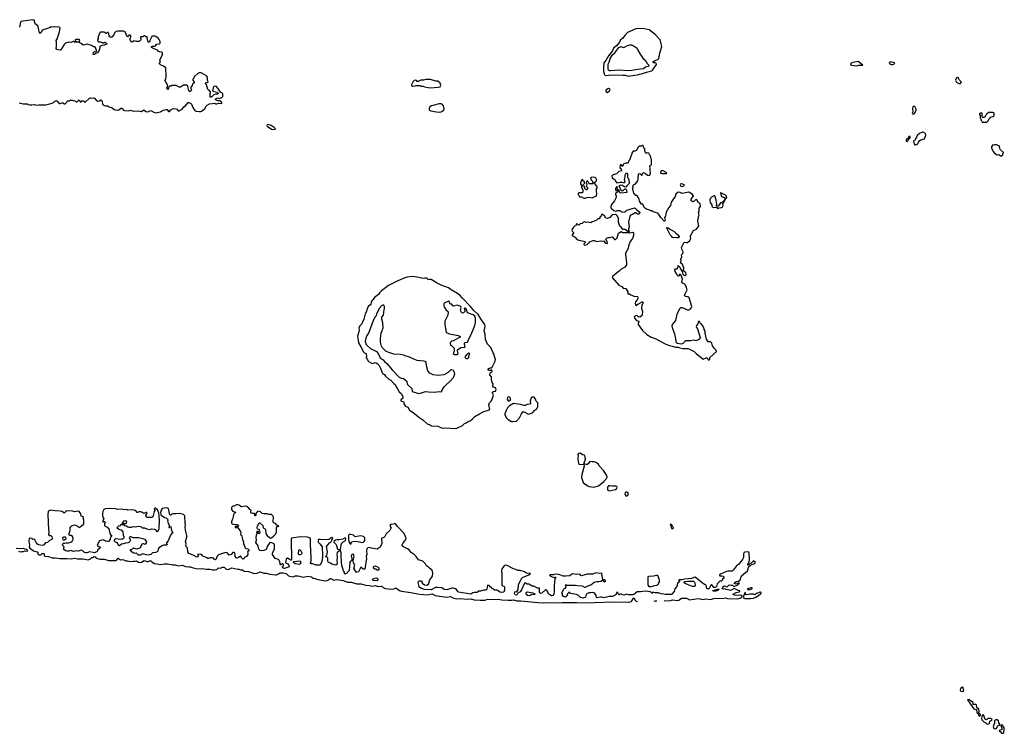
# Model space of a CAD drawing. Extents: x 2551545 to 2886624, y 315747 to 489036.
# Tile 87 of 119: x 2683516 to 2702878, y 348997 to 363024. Entities that reach past the tile are written whole.
import ezdxf

# ---------------------------------------------------------------- set-up
doc = ezdxf.new("R2010")
doc.units = 0

msp = doc.modelspace()

# ---------------------------------------------------------------- linework, layer by layer
at = {"layer": '0CON10XD'}
for points in [[(2683505, 361388), (2683585, 361368), (2683665, 361370), (2683678, 361358), (2683718, 361348), (2683755, 361348), (2683805, 361360), (2683845, 361342), (2683895, 361353), (2684035, 361348), (2684177, 361393), (2684207, 361423), (2684225, 361432), (2684245, 361430), (2684295, 361380), (2684315, 361377), (2684345, 361388), (2684363, 361387), (2684395, 361370), (2684408, 361372), (2684465, 361432), (2684498, 361432), (2684505, 361440), (2684545, 361440), (2684612, 361422), (2684625, 361410), (2684645, 361410), (2684665, 361430), (2684670, 361445), (2684685, 361450), (2684705, 361410), (2684725, 361410), (2684735, 361430), (2684765, 361432), (2684790, 361415), (2684792, 361402), (2684805, 361400), (2684891, 361479), (2684905, 361488), (2684935, 361480), (2684965, 361487), (2684985, 361480), (2685018, 361445), (2685055, 361422), (2685082, 361428), (2685117, 361447), (2685130, 361435), (2685137, 361417), (2685142, 361365), (2685165, 361342), (2685205, 361332), (2685245, 361332), (2685275, 361310), (2685334, 361294), (2685372, 361262), (2685394, 361254), (2685445, 361247), (2685465, 361251), (2685505, 361282), (2685525, 361288), (2685540, 361275), (2685557, 361247), (2685575, 361237), (2685655, 361234), (2685695, 361243), (2685755, 361229), (2685835, 361231), (2685913, 361217), (2685955, 361252), (2685997, 361217), (2686045, 361213), (2686095, 361242), (2686155, 361206), (2686195, 361196), (2686285, 361214), (2686345, 361247), (2686395, 361260), (2686415, 361258), (2686445, 361220), (2686462, 361218), (2686488, 361255), (2686535, 361280), (2686585, 361273), (2686603, 361263), (2686631, 361231), (2686655, 361230), (2686708, 361265), (2686745, 361308), (2686778, 361332), (2686830, 361395), (2686845, 361398), (2686879, 361379), (2686892, 361362), (2686918, 361295), (2686961, 361241), (2686985, 361228), (2687045, 361218), (2687075, 361218), (2687105, 361232), (2687155, 361280), (2687182, 361325), (2687204, 361346), (2687248, 361372), (2687355, 361382), (2687375, 361370), (2687395, 361370), (2687428, 361382), (2687485, 361380), (2687490, 361385), (2687490, 361395), (2687470, 361425), (2687445, 361432), (2687415, 361432), (2687360, 361455), (2687380, 361475), (2687405, 361488), (2687445, 361478), (2687490, 361495), (2687510, 361515), (2687510, 361565), (2687488, 361588), (2687472, 361592), (2687462, 361602), (2687435, 361650), (2687385, 361708), (2687355, 361718), (2687335, 361710), (2687318, 361685), (2687310, 361625), (2687333, 361613), (2687375, 361608), (2687397, 361597), (2687418, 361578), (2687418, 361572), (2687405, 361560), (2687365, 361560), (2687335, 361550), (2687295, 361510), (2687282, 361508), (2687275, 361500), (2687262, 361502), (2687260, 361565), (2687270, 361585), (2687270, 361605), (2687245, 361640), (2687235, 361640), (2687212, 361662), (2687210, 361685), (2687200, 361695), (2687192, 361742), (2687170, 361765), (2687170, 361775), (2687185, 361790), (2687205, 361790), (2687220, 361805), (2687208, 361838), (2687207, 361887), (2687188, 361918), (2687145, 361950), (2687085, 361978), (2687045, 361982), (2687021, 361969), (2686960, 361915), (2686950, 361905), (2686940, 361875), (2686922, 361855), (2686922, 361835), (2686950, 361795), (2686950, 361785), (2686915, 361760), (2686907, 361733), (2686884, 361696), (2686883, 361663), (2686900, 361645), (2686865, 361610), (2686855, 361610), (2686842, 361625), (2686825, 361720), (2686795, 361740), (2686775, 361740), (2686768, 361748), (2686755, 361740), (2686735, 361740), (2686675, 361700), (2686655, 361700), (2686595, 361730), (2686505, 361730), (2686495, 361720), (2686455, 361720), (2686450, 361695), (2686440, 361685), (2686437, 361653), (2686425, 361650), (2686412, 361675), (2686420, 361695), (2686420, 361745), (2686370, 361835), (2686387, 361853), (2686397, 361907), (2686389, 362075), (2686342, 362112), (2686286, 362136), (2686268, 362155), (2686268, 362172), (2686282, 362195), (2686274, 362226), (2686327, 362343), (2686322, 362372), (2686310, 362385), (2686265, 362392), (2686245, 362402), (2686225, 362422), (2686159, 362449), (2686108, 362478), (2686110, 362495), (2686125, 362502), (2686165, 362502), (2686185, 362512), (2686205, 362540), (2686262, 362548), (2686275, 362560), (2686276, 362596), (2686257, 362635), (2686239, 362659), (2686195, 362692), (2686175, 362700), (2686128, 362702), (2686112, 362695), (2686102, 362665), (2686072, 362615), (2686068, 362585), (2686045, 362580), (2686020, 362665), (2686020, 362685), (2685995, 362690), (2685975, 362710), (2685955, 362710), (2685935, 362690), (2685892, 362688), (2685890, 362665), (2685900, 362655), (2685898, 362625), (2685875, 362602), (2685857, 362597), (2685815, 362593), (2685765, 362608), (2685726, 362584), (2685705, 362592), (2685686, 362636), (2685687, 362663), (2685700, 362685), (2685700, 362705), (2685685, 362720), (2685665, 362720), (2685658, 362702), (2685645, 362690), (2685632, 362692), (2685593, 362783), (2685555, 362800), (2685445, 362800), (2685405, 362790), (2685385, 362770), (2685368, 362725), (2685325, 362680), (2685295, 362682), (2685270, 362695), (2685278, 362702), (2685280, 362715), (2685270, 362725), (2685267, 362747), (2685255, 362770), (2685235, 362770), (2685215, 362750), (2685205, 362750), (2685195, 362770), (2685177, 362777), (2685105, 362780), (2685092, 362765), (2685062, 362685), (2685058, 362645), (2685048, 362625), (2685052, 362595), (2685075, 362587), (2685105, 362590), (2685145, 362568), (2685175, 362570), (2685185, 362580), (2685195, 362580), (2685215, 362560), (2685225, 362560), (2685230, 362545), (2685175, 362522), (2685135, 362518), (2685100, 362505), (2685090, 362495), (2685082, 362435), (2685045, 362370), (2685005, 362358), (2684985, 362338), (2684962, 362342), (2684959, 362355), (2684965, 362378), (2684985, 362398), (2685015, 362390), (2685027, 362403), (2685027, 362417), (2685007, 362477), (2684995, 362490), (2684965, 362490), (2684925, 362518), (2684845, 362544), (2684795, 362527), (2684765, 362523), (2684727, 362557), (2684685, 362574), (2684655, 362582), (2684595, 362584), (2684573, 362593), (2684555, 362592), (2684523, 362577), (2684485, 362581), (2684416, 362564), (2684392, 362538), (2684325, 362432), (2684305, 362428), (2684245, 362440), (2684232, 362455), (2684242, 362505), (2684237, 362545), (2684240, 362585), (2684232, 362615), (2684260, 362655), (2684263, 362685), (2684296, 362785), (2684309, 362855), (2684305, 362868), (2684295, 362876), (2684265, 362884), (2684225, 362876), (2684195, 362883), (2684165, 362879), (2684135, 362883), (2684105, 362863), (2683955, 362818), (2683935, 362772), (2683915, 362750), (2683904, 362764), (2683889, 362855), (2683874, 362905), (2683822, 362945), (2683801, 363015), (2683775, 363024), (2683578, 362998), (2683545, 362986), (2683534, 362974), (2683509, 362875)], [(2695485, 361915), (2695515, 361922), (2695665, 361943), (2695702, 361955), (2695745, 361957), (2695844, 361995), (2695945, 362016), (2695960, 362030), (2696035, 362145), (2696030, 362170), (2696015, 362176), (2695981, 362175), (2695972, 362185), (2695975, 362195), (2696001, 362215), (2696074, 362245), (2696086, 362264), (2696102, 362368), (2696145, 362495), (2696113, 362625), (2696012, 362735), (2695892, 362822), (2695767, 362853), (2695635, 362845), (2695465, 362771), (2695413, 362715), (2695368, 362655), (2695333, 362627), (2695312, 362585), (2695249, 362511), (2695194, 362466), (2695172, 362415), (2695095, 362315), (2695045, 362221), (2695002, 362175), (2694996, 362075), (2694999, 362005), (2695008, 361958), (2695025, 361933), (2695055, 361925), (2695135, 361938), (2695373, 361937), (2695420, 361935), (2695485, 361915)], [(2684642, 362592), (2684675, 362592), (2684690, 362600), (2684699, 362615), (2684686, 362636), (2684625, 362637), (2684610, 362625), (2684610, 362615), (2684642, 362592)], [(2695135, 362017), (2695112, 362022), (2695094, 362035), (2695088, 362055), (2695087, 362153), (2695108, 362192), (2695129, 362261), (2695175, 362334), (2695218, 362372), (2695295, 362480), (2695345, 362499), (2695371, 362481), (2695395, 362480), (2695465, 362518), (2695515, 362531), (2695545, 362527), (2695585, 362508), (2695651, 362471), (2695669, 362425), (2695714, 362344), (2695770, 362270), (2695819, 362225), (2695852, 362162), (2695894, 362125), (2695875, 362105), (2695822, 362088), (2695781, 362055), (2695665, 362043), (2695555, 362024), (2695465, 362019), (2695305, 362033), (2695135, 362017)], [(2699975, 362115), (2700015, 362129), (2700097, 362133), (2700005, 362201), (2699897, 362183), (2699857, 362165), (2699852, 362155), (2699858, 362135), (2699875, 362128), (2699975, 362115)], [(2700665, 362141), (2700685, 362145), (2700724, 362165), (2700719, 362179), (2700675, 362189), (2700625, 362187), (2700615, 362180), (2700618, 362165), (2700635, 362153), (2700665, 362141)], [(2701985, 361768), (2702015, 361770), (2702038, 361795), (2701994, 361834), (2701978, 361878), (2701955, 361889), (2701935, 361882), (2701920, 361835), (2701937, 361795), (2701985, 361768)], [(2691615, 361688), (2691665, 361694), (2691745, 361698), (2691785, 361707), (2691793, 361715), (2691796, 361735), (2691783, 361775), (2691740, 361815), (2691697, 361817), (2691595, 361849), (2691504, 361846), (2691455, 361836), (2691405, 361838), (2691370, 361825), (2691355, 361810), (2691335, 361810), (2691318, 361828), (2691295, 361837), (2691272, 361828), (2691251, 361809), (2691218, 361745), (2691220, 361725), (2691235, 361718), (2691295, 361722), (2691315, 361730), (2691395, 361730), (2691405, 361720), (2691445, 361718), (2691474, 361704), (2691545, 361692), (2691615, 361688)], [(2695065, 361594), (2695117, 361625), (2695128, 361655), (2695115, 361668), (2695095, 361670), (2695045, 361642), (2695040, 361615), (2695045, 361604), (2695065, 361594)], [(2691765, 361208), (2691805, 361211), (2691843, 361235), (2691857, 361255), (2691862, 361275), (2691850, 361330), (2691828, 361358), (2691805, 361369), (2691765, 361371), (2691615, 361329), (2691580, 361310), (2691568, 361285), (2691567, 361255), (2691574, 361244), (2691601, 361231), (2691712, 361212), (2691765, 361208)], [(2701105, 361172), (2701125, 361200), (2701142, 361245), (2701142, 361265), (2701115, 361320), (2701105, 361322), (2701081, 361309), (2701070, 361285), (2701082, 361215), (2701063, 361185), (2701075, 361172), (2701105, 361172)], [(2702535, 361010), (2702565, 361040), (2702572, 361068), (2702600, 361095), (2702602, 361108), (2702652, 361118), (2702670, 361135), (2702680, 361155), (2702680, 361175), (2702670, 361195), (2702655, 361200), (2702565, 361200), (2702548, 361182), (2702535, 361180), (2702525, 361170), (2702517, 361143), (2702500, 361125), (2702500, 361115), (2702475, 361100), (2702455, 361100), (2702440, 361115), (2702440, 361165), (2702448, 361178), (2702435, 361190), (2702405, 361190), (2702392, 361178), (2702390, 361155), (2702400, 361145), (2702400, 361095), (2702408, 361088), (2702423, 361043), (2702438, 361028), (2702440, 361015), (2702445, 361010), (2702535, 361010)], [(2688505, 360865), (2688545, 360874), (2688542, 360885), (2688521, 360905), (2688463, 360945), (2688405, 360964), (2688381, 360955), (2688377, 360945), (2688385, 360932), (2688465, 360875), (2688505, 360865)], [(2700965, 360630), (2700982, 360645), (2700992, 360678), (2701005, 360680), (2701022, 360695), (2701028, 360705), (2701025, 360730), (2701000, 360725), (2700978, 360682), (2700952, 360675), (2700948, 360665), (2700950, 360635), (2700965, 360630)], [(2701135, 360562), (2701176, 360584), (2701190, 360615), (2701218, 360652), (2701236, 360664), (2701306, 360684), (2701336, 360754), (2701325, 360788), (2701285, 360812), (2701268, 360812), (2701213, 360787), (2701164, 360745), (2701151, 360715), (2701129, 360685), (2701123, 360657), (2701099, 360651), (2701090, 360635), (2701102, 360582), (2701115, 360562), (2701135, 360562)], [(2697075, 356336), (2697085, 356343), (2697090, 356385), (2697218, 356505), (2697202, 356535), (2697169, 356569), (2697140, 356615), (2697125, 356665), (2697115, 356681), (2697095, 356692), (2697055, 356692), (2697039, 356709), (2697024, 356745), (2696997, 356865), (2696995, 356900), (2696977, 356935), (2696975, 356950), (2696948, 357005), (2696918, 357045), (2696903, 357053), (2696885, 357090), (2696865, 357090), (2696855, 357080), (2696848, 357045), (2696825, 357012), (2696820, 356995), (2696825, 356977), (2696847, 356945), (2696894, 356775), (2696888, 356752), (2696873, 356737), (2696816, 356714), (2696775, 356727), (2696715, 356713), (2696615, 356712), (2696595, 356701), (2696555, 356658), (2696525, 356649), (2696452, 356662), (2696433, 356673), (2696411, 356781), (2696401, 356845), (2696353, 356965), (2696348, 357015), (2696356, 357035), (2696394, 357076), (2696417, 357113), (2696445, 357235), (2696495, 357349), (2696515, 357367), (2696545, 357367), (2696645, 357322), (2696675, 357319), (2696694, 357326), (2696710, 357341), (2696729, 357365), (2696731, 357385), (2696678, 357558), (2696657, 357577), (2696610, 357585), (2696592, 357605), (2696600, 357635), (2696638, 357715), (2696619, 357779), (2696594, 357824), (2696584, 357834), (2696552, 357845), (2696537, 357865), (2696547, 357925), (2696525, 358000), (2696508, 358018), (2696495, 358022), (2696479, 357991), (2696465, 357984), (2696445, 358002), (2696435, 358023), (2696404, 358075), (2696401, 358105), (2696412, 358128), (2696435, 358124), (2696456, 358134), (2696465, 358190), (2696495, 358158), (2696514, 358114), (2696540, 358075), (2696555, 358020), (2696575, 358000), (2696593, 357993), (2696605, 357990), (2696615, 358000), (2696620, 358025), (2696615, 358048), (2696570, 358085), (2696574, 358145), (2696550, 358215), (2696512, 358245), (2696520, 358285), (2696516, 358315), (2696534, 358365), (2696527, 358405), (2696554, 358426), (2696560, 358445), (2696554, 358475), (2696535, 358514), (2696531, 358545), (2696585, 358653), (2696625, 358644), (2696645, 358646), (2696696, 358685), (2696713, 358725), (2696707, 358747), (2696710, 358775), (2696765, 358882), (2696822, 358908), (2696871, 358975), (2696849, 359065), (2696863, 359155), (2696877, 359185), (2696862, 359235), (2696876, 359254), (2696878, 359322), (2696902, 359355), (2696894, 359404), (2696885, 359418), (2696855, 359428), (2696840, 359475), (2696830, 359485), (2696805, 359484), (2696775, 359453), (2696755, 359442), (2696735, 359460), (2696722, 359462), (2696722, 359495), (2696731, 359515), (2696763, 359555), (2696763, 359565), (2696737, 359597), (2696675, 359636), (2696545, 359608), (2696505, 359628), (2696465, 359634), (2696416, 359594), (2696402, 359548), (2696329, 359435), (2696315, 359372), (2696280, 359335), (2696225, 359240), (2696212, 359165), (2696198, 359135), (2696207, 359085), (2696195, 359060), (2696124, 359134), (2696085, 359198), (2696065, 359218), (2695975, 359250), (2695945, 359270), (2695915, 359270), (2695905, 359280), (2695843, 359303), (2695800, 359325), (2695770, 359395), (2695745, 359400), (2695727, 359415), (2695703, 359455), (2695700, 359495), (2695692, 359502), (2695690, 359515), (2695672, 359532), (2695668, 359548), (2695648, 359568), (2695635, 359570), (2695608, 359598), (2695592, 359602), (2695588, 359645), (2695570, 359675), (2695570, 359705), (2695580, 359715), (2695570, 359745), (2695584, 359776), (2695622, 359795), (2695668, 359855), (2695678, 359895), (2695687, 359993), (2695712, 360002), (2695745, 359970), (2695755, 359970), (2695762, 359998), (2695785, 360020), (2695825, 360002), (2695858, 359968), (2695895, 359962), (2695905, 359970), (2695923, 360015), (2695913, 360065), (2695916, 360105), (2695910, 360145), (2695913, 360157), (2695937, 360173), (2695942, 360205), (2695942, 360265), (2695920, 360345), (2695900, 360365), (2695900, 360375), (2695885, 360398), (2695865, 360408), (2695845, 360400), (2695833, 360403), (2695814, 360424), (2695808, 360445), (2695810, 360485), (2695792, 360502), (2695775, 360550), (2695755, 360550), (2695745, 360540), (2695695, 360538), (2695668, 360515), (2695658, 360482), (2695636, 360454), (2695615, 360442), (2695578, 360442), (2695558, 360415), (2695546, 360365), (2695531, 360339), (2695522, 360295), (2695507, 360263), (2695490, 360245), (2695478, 360212), (2695467, 360203), (2695437, 360203), (2695395, 360188), (2695380, 360175), (2695380, 360155), (2695365, 360140), (2695348, 360168), (2695328, 360168), (2695322, 360162), (2695320, 360115), (2695344, 360094), (2695351, 360059), (2695345, 360052), (2695295, 360040), (2695254, 359996), (2695171, 359969), (2695160, 359955), (2695168, 359918), (2695190, 359895), (2695216, 359886), (2695227, 359855), (2695255, 359818), (2695325, 359832), (2695355, 359832), (2695405, 359820), (2695420, 359835), (2695407, 359885), (2695422, 359935), (2695423, 359977), (2695432, 359998), (2695442, 360008), (2695455, 360010), (2695470, 359985), (2695470, 359925), (2695482, 359912), (2695492, 359875), (2695498, 359805), (2695452, 359758), (2695435, 359730), (2695394, 359744), (2695354, 359774), (2695325, 359766), (2695298, 359745), (2695316, 359716), (2695321, 359691), (2695365, 359662), (2695385, 359667), (2695415, 359702), (2695432, 359702), (2695451, 359675), (2695455, 359630), (2695327, 359617), (2695308, 359635), (2695305, 359670), (2695285, 359670), (2695280, 359665), (2695282, 359648), (2695273, 359637), (2695233, 359615), (2695230, 359595), (2695248, 359558), (2695242, 359528), (2695209, 359461), (2695156, 359394), (2695138, 359345), (2695142, 359325), (2695154, 359314), (2695202, 359272), (2695235, 359260), (2695269, 359271), (2695314, 359274), (2695355, 359248), (2695415, 359243), (2695452, 359278), (2695605, 359324), (2695626, 359316), (2695643, 359293), (2695700, 359245), (2695708, 359225), (2695695, 359204), (2695665, 359202), (2695625, 359226), (2695615, 359226), (2695580, 359200), (2695530, 359180), (2695517, 359165), (2695486, 359045), (2695498, 358955), (2695488, 358905), (2695490, 358885), (2695500, 358875), (2695495, 358850), (2695482, 358852), (2695425, 358900), (2695385, 358898), (2695375, 358902), (2695349, 358939), (2695320, 358965), (2695292, 359045), (2695290, 359125), (2695265, 359170), (2695250, 359185), (2695232, 359192), (2695165, 359190), (2695118, 359135), (2695075, 359117), (2695045, 359120), (2695016, 359166), (2694975, 359192), (2694958, 359192), (2694948, 359165), (2694932, 359148), (2694920, 359115), (2694915, 359110), (2694885, 359110), (2694850, 359075), (2694775, 359052), (2694745, 359028), (2694692, 359042), (2694655, 359040), (2694640, 359045), (2694615, 359050), (2694600, 359045), (2694575, 359020), (2694535, 359012), (2694512, 358988), (2694495, 358990), (2694485, 359008), (2694465, 359012), (2694458, 359005), (2694460, 358985), (2694450, 358975), (2694425, 358968), (2694405, 358948), (2694377, 358905), (2694372, 358885), (2694382, 358865), (2694407, 358843), (2694403, 358825), (2694382, 358795), (2694379, 358785), (2694384, 358775), (2694441, 358751), (2694461, 358721), (2694488, 358698), (2694628, 358665), (2694638, 358655), (2694638, 358645), (2694616, 358624), (2694610, 358605), (2694625, 358590), (2694674, 358606), (2694705, 358640), (2694720, 358645), (2694720, 358660), (2694795, 358681), (2694815, 358681), (2694865, 358664), (2694935, 358678), (2694975, 358670), (2694995, 358680), (2695035, 358632), (2695065, 358622), (2695076, 358634), (2695071, 358655), (2695064, 358675), (2695040, 358705), (2695055, 358728), (2695085, 358746), (2695115, 358743), (2695164, 358754), (2695213, 358703), (2695235, 358704), (2695263, 358735), (2695294, 358826), (2695345, 358858), (2695375, 358838), (2695495, 358840), (2695515, 358833), (2695575, 358850), (2695586, 358836), (2695584, 358785), (2695568, 358725), (2695521, 358665), (2695488, 358572), (2695478, 358525), (2695428, 358435), (2695426, 358415), (2695451, 358245), (2695446, 358204), (2695418, 358162), (2695345, 358123), (2695305, 358083), (2695178, 357982), (2695167, 357957), (2695296, 357806), (2695358, 357778), (2695385, 357746), (2695435, 357742), (2695476, 357675), (2695474, 357634), (2695505, 357634), (2695533, 357613), (2695565, 357606), (2695595, 357587), (2695665, 357581), (2695671, 357555), (2695664, 357525), (2695652, 357508), (2695625, 357479), (2695616, 357455), (2695625, 357417), (2695634, 357404), (2695685, 357441), (2695755, 357476), (2695766, 357476), (2695773, 357463), (2695751, 357405), (2695744, 357365), (2695744, 357344), (2695760, 357285), (2695757, 357223), (2695736, 357194), (2695710, 357180), (2695685, 357181), (2695645, 357209), (2695613, 357197), (2695602, 357175), (2695608, 357155), (2695644, 357114), (2695691, 357095), (2695694, 357084), (2695678, 357052), (2695680, 357035), (2695760, 356915), (2695849, 356835), (2695932, 356785), (2696009, 356759), (2696224, 356644), (2696295, 356618), (2696345, 356610), (2696415, 356587), (2696465, 356590), (2696498, 356575), (2696555, 356561), (2696655, 356559), (2696675, 356552), (2696780, 356500), (2696815, 356464), (2696955, 356351), (2697013, 356377), (2697035, 356380), (2697051, 356341), (2697075, 356336)], [(2702825, 360350), (2702850, 360365), (2702850, 360395), (2702860, 360405), (2702860, 360415), (2702804, 360464), (2702787, 360495), (2702784, 360525), (2702775, 360542), (2702725, 360564), (2702685, 360566), (2702648, 360555), (2702623, 360525), (2702624, 360505), (2702656, 360436), (2702683, 360403), (2702735, 360368), (2702773, 360373), (2702805, 360350), (2702825, 360350)], [(2696145, 359998), (2696235, 360002), (2696240, 360015), (2696155, 360062), (2696132, 360055), (2696118, 360015), (2696120, 360005), (2696145, 359998)], [(2694635, 359514), (2694665, 359532), (2694723, 359533), (2694775, 359520), (2694857, 359563), (2694868, 359605), (2694860, 359645), (2694860, 359705), (2694870, 359715), (2694870, 359755), (2694855, 359760), (2694838, 359788), (2694825, 359790), (2694810, 359805), (2694810, 359815), (2694832, 359838), (2694845, 359840), (2694860, 359865), (2694860, 359885), (2694850, 359895), (2694848, 359908), (2694835, 359920), (2694795, 359928), (2694758, 359922), (2694743, 359907), (2694752, 359875), (2694777, 359847), (2694778, 359828), (2694790, 359815), (2694785, 359800), (2694715, 359800), (2694685, 359850), (2694675, 359858), (2694665, 359850), (2694658, 359825), (2694658, 359808), (2694668, 359795), (2694660, 359745), (2694680, 359725), (2694680, 359705), (2694655, 359670), (2694648, 359688), (2694620, 359715), (2694620, 359725), (2694630, 359735), (2694628, 359748), (2694580, 359755), (2694580, 359765), (2694620, 359805), (2694620, 359845), (2694602, 359852), (2694585, 359880), (2694572, 359878), (2694563, 359867), (2694543, 359817), (2694542, 359795), (2694562, 359762), (2694563, 359735), (2694590, 359675), (2694590, 359635), (2694575, 359620), (2694512, 359618), (2694500, 359605), (2694500, 359585), (2694508, 359578), (2694522, 359542), (2694565, 359540), (2694610, 359515), (2694635, 359514)], [(2695245, 359660), (2695268, 359672), (2695272, 359685), (2695262, 359742), (2695255, 359748), (2695234, 359705), (2695234, 359674), (2695245, 359660)], [(2696535, 359747), (2696565, 359754), (2696590, 359765), (2696580, 359775), (2696535, 359799), (2696525, 359800), (2696509, 359791), (2696503, 359775), (2696515, 359752), (2696535, 359747)], [(2697235, 359310), (2697245, 359312), (2697273, 359327), (2697315, 359332), (2697335, 359348), (2697346, 359375), (2697343, 359407), (2697370, 359445), (2697402, 359518), (2697420, 359525), (2697417, 359555), (2697398, 359575), (2697305, 359620), (2697290, 359615), (2697300, 359605), (2697300, 359585), (2697310, 359575), (2697312, 359562), (2697333, 359543), (2697378, 359528), (2697380, 359495), (2697368, 359472), (2697333, 359437), (2697294, 359426), (2697270, 359385), (2697248, 359362), (2697225, 359360), (2697220, 359365), (2697223, 359395), (2697214, 359475), (2697185, 359562), (2697165, 359564), (2697118, 359535), (2697103, 359517), (2697090, 359485), (2697095, 359430), (2697128, 359388), (2697123, 359365), (2697132, 359345), (2697165, 359330), (2697208, 359338), (2697225, 359330), (2697235, 359310)], [(2696465, 358734), (2696435, 358734), (2696405, 358744), (2696365, 358737), (2696354, 358744), (2696340, 358765), (2696304, 358795), (2696243, 358925), (2696243, 358937), (2696268, 358935), (2696295, 358911), (2696384, 358864), (2696412, 358832), (2696460, 358795), (2696483, 358765), (2696479, 358745), (2696465, 358734)], [(2692095, 354987), (2692115, 354992), (2692224, 355046), (2692265, 355085), (2692295, 355098), (2692320, 355120), (2692372, 355138), (2692422, 355178), (2692460, 355220), (2692485, 355238), (2692525, 355254), (2692555, 355277), (2692645, 355324), (2692735, 355346), (2692762, 355365), (2692738, 355455), (2692753, 355495), (2692787, 355523), (2692803, 355545), (2692833, 355645), (2692812, 355685), (2692811, 355705), (2692835, 355717), (2692875, 355722), (2692888, 355755), (2692875, 355790), (2692834, 355804), (2692820, 355820), (2692826, 355865), (2692809, 355895), (2692793, 355953), (2692796, 356005), (2692764, 356045), (2692770, 356080), (2692808, 356112), (2692808, 356125), (2692795, 356139), (2692765, 356126), (2692735, 356131), (2692725, 356145), (2692738, 356165), (2692765, 356178), (2692789, 356181), (2692805, 356194), (2692865, 356315), (2692873, 356345), (2692851, 356401), (2692846, 356445), (2692825, 356475), (2692783, 356583), (2692714, 356645), (2692677, 356735), (2692666, 356845), (2692649, 356905), (2692668, 356995), (2692663, 357035), (2692595, 357125), (2692529, 357229), (2692445, 357309), (2692378, 357388), (2692215, 357557), (2692168, 357608), (2692125, 357641), (2692002, 357712), (2691946, 357756), (2691806, 357806), (2691725, 357845), (2691605, 357915), (2691581, 357919), (2691545, 357909), (2691538, 357935), (2691525, 357946), (2691485, 357946), (2691446, 357934), (2691365, 357957), (2691245, 357974), (2691137, 357963), (2691091, 357949), (2690952, 357888), (2690768, 357798), (2690630, 357695), (2690590, 357655), (2690569, 357621), (2690495, 357565), (2690469, 357521), (2690440, 357495), (2690430, 357475), (2690418, 357425), (2690375, 357390), (2690346, 357345), (2690335, 357285), (2690310, 357245), (2690284, 357136), (2690255, 357081), (2690246, 357045), (2690208, 357012), (2690185, 356965), (2690189, 356925), (2690183, 356887), (2690157, 356805), (2690176, 356675), (2690225, 356596), (2690275, 356495), (2690285, 356484), (2690326, 356465), (2690332, 356452), (2690334, 356425), (2690326, 356375), (2690349, 356349), (2690375, 356306), (2690445, 356264), (2690475, 356270), (2690505, 356285), (2690525, 356282), (2690545, 356268), (2690587, 356225), (2690611, 356175), (2690634, 356104), (2690649, 356079), (2690692, 356052), (2690706, 356015), (2690775, 355956), (2690815, 355937), (2690875, 355875), (2690902, 355855), (2690917, 355805), (2690945, 355771), (2690978, 355708), (2691015, 355675), (2691048, 355615), (2691047, 355583), (2691039, 355571), (2691010, 355555), (2691013, 355535), (2691025, 355524), (2691060, 355520), (2691067, 355507), (2691069, 355475), (2691100, 355425), (2691146, 355406), (2691179, 355349), (2691255, 355303), (2691315, 355259), (2691365, 355208), (2691445, 355158), (2691529, 355079), (2691545, 355071), (2691575, 355069), (2691615, 355041), (2691735, 355035), (2691825, 354992), (2691885, 355000), (2691986, 354996), (2692025, 354988), (2692065, 354992), (2692095, 354987)], [(2692115, 356440), (2692140, 356465), (2692122, 356515), (2692124, 356536), (2692188, 356582), (2692269, 356585), (2692275, 356595), (2692260, 356640), (2692262, 356665), (2692275, 356676), (2692315, 356684), (2692328, 356695), (2692340, 356735), (2692396, 356835), (2692467, 357015), (2692482, 357075), (2692479, 357155), (2692464, 357194), (2692435, 357225), (2692319, 357265), (2692301, 357325), (2692272, 357355), (2692265, 357358), (2692254, 357345), (2692269, 357315), (2692266, 357285), (2692245, 357259), (2692225, 357256), (2692205, 357268), (2692188, 357295), (2692186, 357324), (2692197, 357365), (2692188, 357388), (2692125, 357411), (2692045, 357393), (2692031, 357401), (2692005, 357438), (2691985, 357430), (2691975, 357440), (2691968, 357485), (2691945, 357490), (2691865, 357452), (2691853, 357437), (2691854, 357395), (2691869, 357365), (2691901, 357315), (2691932, 357292), (2691943, 357273), (2691933, 357215), (2691877, 357095), (2691873, 357025), (2691902, 356885), (2691917, 356867), (2691966, 356846), (2692140, 356815), (2692180, 356795), (2692180, 356785), (2692170, 356775), (2692136, 356764), (2692045, 356714), (2692005, 356704), (2691994, 356695), (2691980, 356665), (2691990, 356625), (2692005, 356620), (2692060, 356565), (2692062, 356505), (2692043, 356463), (2692065, 356440), (2692115, 356440)], [(2691365, 355679), (2691395, 355684), (2691495, 355717), (2691555, 355707), (2691675, 355701), (2691765, 355719), (2691815, 355710), (2691817, 355735), (2691865, 355805), (2691910, 355855), (2691976, 355914), (2692046, 355994), (2692072, 356065), (2692067, 356087), (2692046, 356126), (2692014, 356144), (2691995, 356140), (2691950, 356095), (2691889, 356055), (2691855, 356042), (2691745, 356028), (2691645, 356043), (2691580, 356075), (2691543, 356125), (2691523, 356195), (2691510, 356285), (2691494, 356304), (2691465, 356315), (2691335, 356328), (2691265, 356352), (2691165, 356397), (2691115, 356407), (2691065, 356429), (2691003, 356443), (2690875, 356451), (2690795, 356474), (2690723, 356503), (2690642, 356582), (2690630, 356605), (2690611, 356685), (2690610, 356755), (2690622, 356865), (2690662, 356965), (2690656, 357065), (2690640, 357135), (2690640, 357175), (2690672, 357218), (2690678, 357278), (2690692, 357355), (2690689, 357389), (2690675, 357410), (2690655, 357415), (2690635, 357407), (2690583, 357345), (2690532, 357235), (2690523, 357205), (2690502, 357178), (2690469, 357105), (2690373, 356865), (2690340, 356815), (2690320, 356765), (2690312, 356705), (2690332, 356642), (2690353, 356613), (2690415, 356562), (2690468, 356538), (2690530, 356500), (2690562, 356462), (2690607, 356377), (2690665, 356336), (2690688, 356308), (2690735, 356268), (2690772, 356222), (2690841, 356141), (2690979, 355999), (2691015, 355977), (2691065, 355970), (2691119, 355925), (2691131, 355905), (2691133, 355875), (2691142, 355855), (2691229, 355775), (2691235, 355719), (2691365, 355679)], [(2692315, 356360), (2692322, 356368), (2692338, 356372), (2692350, 356385), (2692350, 356415), (2692367, 356453), (2692357, 356467), (2692345, 356467), (2692318, 356442), (2692305, 356438), (2692272, 356395), (2692273, 356383), (2692285, 356370), (2692315, 356360)], [(2693215, 355123), (2693235, 355130), (2693275, 355128), (2693286, 355134), (2693344, 355196), (2693382, 355278), (2693411, 355319), (2693438, 355318), (2693505, 355276), (2693525, 355272), (2693605, 355304), (2693645, 355352), (2693670, 355365), (2693690, 355385), (2693703, 355417), (2693707, 355493), (2693675, 355528), (2693662, 355565), (2693635, 355603), (2693590, 355605), (2693575, 355592), (2693551, 355525), (2693558, 355475), (2693546, 355464), (2693495, 355463), (2693458, 355442), (2693435, 355439), (2693363, 355463), (2693225, 355478), (2693148, 355435), (2693127, 355415), (2693108, 355392), (2693084, 355345), (2693058, 355275), (2693058, 355255), (2693090, 355195), (2693122, 355165), (2693185, 355127), (2693215, 355123)], [(2693122, 355532), (2693145, 355533), (2693166, 355554), (2693169, 355575), (2693155, 355602), (2693135, 355612), (2693108, 355595), (2693103, 355565), (2693122, 355532)], [(2694805, 353834), (2694896, 353864), (2695005, 353948), (2695057, 354003), (2695070, 354035), (2695063, 354065), (2694995, 354164), (2694911, 354255), (2694896, 354285), (2694843, 354323), (2694815, 354332), (2694775, 354330), (2694725, 354340), (2694693, 354295), (2694675, 354284), (2694652, 354282), (2694622, 354292), (2694618, 354298), (2694619, 354315), (2694643, 354385), (2694627, 354457), (2694617, 354467), (2694585, 354473), (2694535, 354502), (2694505, 354497), (2694494, 354475), (2694501, 354445), (2694492, 354405), (2694496, 354325), (2694505, 354303), (2694525, 354288), (2694555, 354284), (2694595, 354290), (2694612, 354282), (2694617, 354245), (2694569, 354085), (2694566, 354025), (2694574, 353985), (2694597, 353927), (2694633, 353895), (2694685, 353859), (2694716, 353846), (2694805, 353834)], [(2695115, 353764), (2695233, 353787), (2695250, 353805), (2695262, 353835), (2695258, 353848), (2695245, 353858), (2695175, 353854), (2695124, 353864), (2695095, 353860), (2695074, 353835), (2695073, 353793), (2695084, 353774), (2695115, 353764)], [(2695455, 353660), (2695482, 353685), (2695489, 353701), (2695476, 353725), (2695455, 353738), (2695436, 353734), (2695425, 353722), (2695417, 353695), (2695438, 353665), (2695455, 353660)], [(2689237, 352713), (2689234, 352815), (2689227, 352835), (2689215, 352842), (2689175, 352851), (2689035, 352857), (2688864, 352835), (2688855, 352815), (2688858, 352402), (2688855, 352398), (2688845, 352402), (2688785, 352441), (2688757, 352423), (2688742, 352345), (2688790, 352330), (2688809, 352305), (2688815, 352285), (2688805, 352265), (2688776, 352254), (2688725, 352238), (2688694, 352245), (2688686, 352255), (2688687, 352265), (2688705, 352291), (2688706, 352316), (2688690, 352330), (2688675, 352331), (2688650, 352315), (2688645, 352302), (2688631, 352365), (2688614, 352405), (2688602, 352415), (2688541, 352435), (2688515, 352473), (2688490, 352515), (2688488, 352535), (2688528, 352625), (2688526, 352716), (2688474, 352744), (2688435, 352745), (2688382, 352668), (2688372, 352625), (2688361, 352609), (2688315, 352588), (2688265, 352583), (2688235, 352592), (2688222, 352605), (2688210, 352635), (2688205, 352685), (2688162, 352745), (2688174, 352795), (2688166, 352845), (2688174, 352895), (2688187, 352925), (2688182, 352955), (2688195, 352972), (2688205, 352968), (2688202, 352935), (2688215, 352930), (2688237, 352933), (2688246, 352945), (2688234, 352995), (2688225, 353006), (2688195, 353009), (2688187, 353035), (2688195, 353078), (2688225, 353136), (2688235, 353134), (2688297, 353085), (2688305, 353039), (2688348, 353008), (2688358, 352918), (2688379, 352885), (2688431, 352845), (2688445, 352836), (2688465, 352840), (2688509, 352871), (2688553, 352915), (2688567, 352955), (2688563, 353047), (2688575, 353060), (2688597, 353063), (2688610, 353075), (2688575, 353091), (2688545, 353121), (2688508, 353135), (2688503, 353155), (2688505, 353245), (2688491, 353275), (2688466, 353296), (2688415, 353301), (2688375, 353313), (2688325, 353312), (2688285, 353319), (2688252, 353352), (2688205, 353361), (2688191, 353359), (2688176, 353344), (2688162, 353315), (2688162, 353285), (2688155, 353272), (2688143, 353273), (2688142, 353302), (2688130, 353315), (2688095, 353320), (2688064, 353334), (2688058, 353355), (2688065, 353380), (2688042, 353395), (2688023, 353425), (2687983, 353455), (2687955, 353462), (2687875, 353446), (2687825, 353479), (2687806, 353486), (2687776, 353486), (2687736, 353464), (2687705, 353464), (2687680, 353435), (2687680, 353395), (2687701, 353371), (2687720, 353355), (2687760, 353345), (2687760, 353335), (2687720, 353300), (2687708, 353222), (2687696, 353194), (2687683, 353155), (2687683, 353125), (2687692, 353115), (2687715, 353107), (2687795, 353101), (2687818, 353085), (2687808, 353052), (2687795, 353050), (2687765, 353067), (2687755, 353060), (2687752, 353045), (2687808, 353038), (2687854, 352974), (2687862, 352945), (2687860, 352905), (2687880, 352895), (2687887, 352877), (2687898, 352798), (2687908, 352785), (2687920, 352725), (2687950, 352645), (2687965, 352628), (2688005, 352620), (2688022, 352602), (2688020, 352585), (2687997, 352565), (2688003, 352535), (2688000, 352515), (2687974, 352475), (2687939, 352451), (2687925, 352428), (2687907, 352423), (2687877, 352445), (2687865, 352478), (2687855, 352488), (2687837, 352463), (2687815, 352448), (2687785, 352442), (2687766, 352446), (2687749, 352495), (2687753, 352505), (2687747, 352545), (2687735, 352554), (2687705, 352551), (2687673, 352515), (2687635, 352500), (2687595, 352543), (2687565, 352553), (2687425, 352504), (2687398, 352482), (2687374, 352415), (2687365, 352409), (2687346, 352415), (2687325, 352437), (2687305, 352444), (2687255, 352447), (2687228, 352432), (2687215, 352432), (2687185, 352452), (2687115, 352477), (2687091, 352511), (2687078, 352518), (2687010, 352515), (2687029, 352499), (2687028, 352485), (2687014, 352465), (2686995, 352459), (2686979, 352465), (2686957, 352487), (2686840, 352530), (2686822, 352565), (2686813, 352645), (2686786, 352676), (2686792, 352725), (2686779, 352765), (2686800, 352855), (2686801, 352885), (2686778, 352988), (2686771, 353055), (2686778, 353095), (2686771, 353125), (2686762, 353272), (2686735, 353295), (2686692, 353312), (2686664, 353316), (2686585, 353311), (2686525, 353314), (2686505, 353307), (2686485, 353288), (2686475, 353288), (2686459, 353319), (2686440, 353415), (2686425, 353425), (2686395, 353428), (2686315, 353417), (2686297, 353385), (2686288, 353335), (2686290, 353300), (2686299, 353285), (2686365, 353242), (2686395, 353230), (2686420, 353205), (2686428, 353185), (2686423, 353165), (2686428, 353145), (2686452, 353085), (2686450, 353045), (2686465, 353040), (2686472, 353058), (2686485, 353060), (2686503, 352983), (2686530, 352935), (2686504, 352916), (2686481, 352889), (2686435, 352778), (2686394, 352736), (2686415, 352710), (2686410, 352695), (2686346, 352696), (2686317, 352685), (2686246, 352635), (2686230, 352580), (2686220, 352565), (2686185, 352548), (2686125, 352547), (2686097, 352513), (2686045, 352500), (2686005, 352503), (2685935, 352524), (2685885, 352499), (2685855, 352498), (2685815, 352540), (2685785, 352530), (2685762, 352535), (2685730, 352555), (2685690, 352605), (2685735, 352626), (2685755, 352640), (2685787, 352627), (2685815, 352626), (2685882, 352645), (2685934, 352725), (2685945, 352729), (2685975, 352718), (2686006, 352735), (2686016, 352755), (2686011, 352775), (2685985, 352804), (2685938, 352818), (2685855, 352838), (2685745, 352838), (2685705, 352860), (2685685, 352860), (2685672, 352848), (2685670, 352835), (2685691, 352811), (2685694, 352795), (2685681, 352765), (2685665, 352748), (2685645, 352739), (2685595, 352736), (2685555, 352719), (2685515, 352716), (2685477, 352683), (2685458, 352688), (2685440, 352740), (2685397, 352757), (2685383, 352773), (2685379, 352785), (2685386, 352814), (2685405, 352826), (2685495, 352816), (2685538, 352822), (2685570, 352845), (2685570, 352865), (2685558, 352878), (2685560, 352905), (2685550, 352955), (2685511, 352991), (2685465, 353000), (2685428, 353035), (2685465, 353077), (2685500, 353085), (2685520, 353105), (2685525, 353120), (2685533, 353103), (2685555, 353100), (2685573, 353083), (2685613, 353073), (2685644, 353054), (2685665, 353051), (2685715, 353052), (2685745, 353062), (2685795, 353054), (2685845, 353068), (2685893, 353063), (2685905, 353058), (2685925, 353034), (2685973, 353033), (2686015, 353013), (2686075, 353006), (2686105, 353013), (2686165, 353010), (2686178, 353005), (2686210, 352965), (2686225, 352962), (2686246, 352984), (2686260, 353025), (2686264, 353175), (2686259, 353285), (2686250, 353325), (2686225, 353388), (2686188, 353425), (2686162, 353415), (2686172, 353375), (2686160, 353355), (2686131, 353255), (2686115, 353239), (2686065, 353242), (2686028, 353238), (2686013, 353243), (2685994, 353275), (2685996, 353285), (2686024, 353315), (2686015, 353336), (2686005, 353338), (2685955, 353316), (2685941, 353321), (2685917, 353345), (2685895, 353351), (2685858, 353352), (2685835, 353337), (2685825, 353337), (2685807, 353365), (2685785, 353379), (2685735, 353388), (2685645, 353383), (2685614, 353394), (2685575, 353391), (2685525, 353406), (2685445, 353397), (2685398, 353408), (2685285, 353417), (2685195, 353410), (2685171, 353395), (2685151, 353355), (2685141, 353315), (2685142, 353275), (2685170, 353215), (2685154, 353185), (2685150, 353155), (2685155, 353150), (2685162, 353158), (2685185, 353158), (2685195, 353150), (2685182, 353105), (2685185, 353080), (2685196, 353066), (2685230, 353055), (2685272, 353022), (2685288, 352925), (2685303, 352903), (2685326, 352885), (2685301, 352855), (2685292, 352808), (2685265, 352768), (2685245, 352764), (2685205, 352771), (2685185, 352786), (2685155, 352797), (2685085, 352781), (2685039, 352695), (2685055, 352676), (2685090, 352665), (2685100, 352655), (2685100, 352645), (2685048, 352595), (2685039, 352561), (2685015, 352557), (2684985, 352543), (2684962, 352548), (2684886, 352564), (2684835, 352543), (2684815, 352545), (2684793, 352553), (2684765, 352578), (2684725, 352596), (2684672, 352578), (2684635, 352586), (2684605, 352574), (2684575, 352572), (2684515, 352589), (2684485, 352577), (2684445, 352574), (2684415, 352583), (2684380, 352615), (2684390, 352665), (2684360, 352695), (2684357, 352705), (2684365, 352722), (2684377, 352733), (2684405, 352733), (2684427, 352743), (2684475, 352740), (2684524, 352756), (2684550, 352775), (2684569, 352811), (2684570, 352825), (2684555, 352868), (2684530, 352885), (2684505, 352888), (2684487, 352897), (2684484, 352904), (2684507, 352985), (2684507, 353045), (2684513, 353055), (2684545, 353084), (2684595, 353098), (2684646, 353076), (2684675, 353050), (2684695, 353050), (2684725, 353068), (2684779, 353115), (2684778, 353185), (2684766, 353225), (2684768, 353255), (2684728, 353265), (2684721, 353311), (2684683, 353355), (2684665, 353362), (2684627, 353355), (2684602, 353352), (2684555, 353361), (2684445, 353367), (2684421, 353359), (2684396, 353334), (2684385, 353332), (2684353, 353355), (2684315, 353366), (2684205, 353371), (2684126, 353384), (2684087, 353373), (2684073, 353355), (2684072, 353295), (2684081, 352995), (2684087, 352957), (2684082, 352905), (2684095, 352886), (2684125, 352882), (2684145, 352867), (2684156, 352825), (2684151, 352805), (2684105, 352784), (2684065, 352750), (2684022, 352738), (2683985, 352696), (2683955, 352691), (2683884, 352704), (2683865, 352712), (2683840, 352745), (2683815, 352798), (2683795, 352810), (2683770, 352805), (2683770, 352815), (2683758, 352828), (2683725, 352830), (2683715, 352840), (2683700, 352825), (2683697, 352775), (2683711, 352695)], [(2685595, 353112), (2685575, 353112), (2685540, 353125), (2685568, 353172), (2685585, 353179), (2685605, 353174), (2685613, 353155), (2685611, 353129), (2685595, 353112)], [(2696191, 351600), (2696315, 351609), (2696355, 351619), (2696450, 351610), (2696475, 351616), (2696529, 351651), (2696555, 351656), (2696631, 351651), (2696685, 351619), (2696855, 351646), (2696895, 351643), (2696945, 351627), (2697005, 351642), (2697093, 351627), (2697165, 351647), (2697255, 351656), (2697335, 351648), (2697395, 351662), (2697435, 351645), (2697625, 351639), (2697700, 351660), (2697720, 351685), (2697716, 351705), (2697695, 351715), (2697645, 351705), (2697574, 351714), (2697547, 351725), (2697548, 351735), (2697605, 351768), (2697665, 351776), (2697678, 351785), (2697678, 351798), (2697644, 351804), (2697565, 351841), (2697495, 351803), (2697445, 351815), (2697405, 351822), (2697384, 351834), (2697355, 351831), (2697338, 351838), (2697332, 351845), (2697336, 351855), (2697365, 351890), (2697375, 351897), (2697401, 351881), (2697425, 351879), (2697443, 351887), (2697458, 351912), (2697475, 351914), (2697505, 351906), (2697535, 351909), (2697555, 351886), (2697565, 351884), (2697640, 351915), (2697668, 351948), (2697655, 351949), (2697626, 351934), (2697595, 351931), (2697575, 351937), (2697569, 351945), (2697572, 351955), (2697605, 351980), (2697645, 351982), (2697684, 352015), (2697708, 352092), (2697828, 352192), (2697857, 352273), (2697895, 352300), (2697902, 352318), (2697952, 352325), (2697988, 352355), (2697945, 352388), (2697898, 352342), (2697883, 352337), (2697850, 352305), (2697835, 352300), (2697835, 352320), (2697862, 352368), (2697869, 352415), (2697859, 352539), (2697855, 352555), (2697844, 352564), (2697775, 352558), (2697755, 352548), (2697746, 352515), (2697749, 352455), (2697731, 352415), (2697648, 352312), (2697612, 352288), (2697555, 352213), (2697525, 352184), (2697446, 352186), (2697415, 352180), (2697295, 352128), (2697280, 352115), (2697277, 352105), (2697285, 352094), (2697325, 352094), (2697350, 352085), (2697362, 352072), (2697363, 352047), (2697333, 352027), (2697322, 351988), (2697284, 351986), (2697234, 351936), (2697220, 351885), (2697205, 351868), (2697185, 351862), (2697165, 351866), (2697135, 351912), (2697118, 351922), (2697105, 351908), (2697073, 351845), (2697055, 351832), (2697038, 351835), (2697029, 351845), (2697015, 351900), (2697005, 351918), (2696985, 351922), (2696935, 351952), (2696797, 352067), (2696775, 352062), (2696735, 352038), (2696590, 352025), (2696535, 352012), (2696480, 352015), (2696488, 351975), (2696455, 351956), (2696449, 351945), (2696438, 351882), (2696400, 351835), (2696387, 351785), (2696342, 351735), (2696325, 351727), (2696213, 351723), (2696185, 351731), (2696125, 351737), (2696075, 351757), (2696015, 351756), (2695965, 351772), (2695945, 351742), (2695938, 351758), (2695917, 351777), (2695815, 351789), (2695725, 351775), (2695655, 351777), (2695595, 351727), (2695575, 351719), (2695488, 351718), (2695455, 351729), (2695395, 351712), (2695325, 351736), (2695305, 351720), (2695295, 351720), (2695278, 351755), (2695255, 351770), (2695239, 351721), (2695175, 351688), (2695105, 351686), (2695026, 351666), (2694995, 351663), (2694965, 351673), (2694935, 351674), (2694868, 351658), (2694860, 351665), (2694849, 351705), (2694824, 351745), (2694805, 351761), (2694775, 351766), (2694745, 351756), (2694705, 351758), (2694665, 351740), (2694652, 351725), (2694643, 351675), (2694595, 351654), (2694545, 351668), (2694504, 351704), (2694465, 351723), (2694345, 351743), (2694325, 351770), (2694312, 351768), (2694285, 351740), (2694278, 351695), (2694245, 351672), (2694203, 351695), (2694190, 351715), (2694187, 351737), (2694170, 351755), (2694190, 351775), (2694210, 351825), (2694235, 351850), (2694248, 351852), (2694258, 351862), (2694260, 351885), (2694250, 351895), (2694255, 351920), (2694265, 351910), (2694285, 351908), (2694325, 351912), (2694355, 351907), (2694445, 351909), (2694485, 351900), (2694575, 351899), (2694625, 351872), (2694645, 351870), (2694705, 351904), (2694745, 351914), (2694815, 351966), (2694865, 351982), (2694905, 351984), (2694945, 351986), (2694977, 352007), (2694996, 351985), (2695015, 351974), (2695033, 351985), (2695036, 351994), (2695025, 352012), (2694991, 352011), (2694981, 352021), (2694967, 352095), (2694966, 352135), (2694955, 352143), (2694915, 352139), (2694845, 352152), (2694785, 352127), (2694675, 352123), (2694565, 352093), (2694548, 352098), (2694535, 352117), (2694516, 352126), (2694465, 352116), (2694385, 352129), (2694365, 352121), (2694335, 352093), (2694255, 352083), (2694204, 352084), (2694138, 352115), (2694095, 352123), (2694035, 352120), (2694013, 352113), (2693947, 352113), (2693932, 352105), (2693955, 352089), (2694025, 352062), (2694038, 352062), (2694045, 352070), (2694058, 352065), (2694043, 352047), (2694040, 352025), (2694028, 351895), (2694028, 351785), (2694017, 351735), (2693997, 351705), (2693975, 351700), (2693958, 351705), (2693924, 351734), (2693883, 351803), (2693865, 351818), (2693853, 351817), (2693791, 351759), (2693775, 351750), (2693748, 351748), (2693738, 351775), (2693735, 351850), (2693695, 351850), (2693625, 351890), (2693595, 351890), (2693525, 351930), (2693495, 351930), (2693465, 351950), (2693445, 351950), (2693382, 351815), (2693356, 351775), (2693310, 351750), (2693298, 351725), (2693286, 351715), (2693257, 351717), (2693244, 351745), (2693252, 351775), (2693275, 351782), (2693295, 351780), (2693321, 351815), (2693327, 351915), (2693382, 352038), (2693405, 352060), (2693525, 352110), (2693560, 352135), (2693555, 352140), (2693535, 352138), (2693485, 352148), (2693445, 352170), (2693360, 352195), (2693310, 352200), (2693275, 352219), (2693225, 352228), (2693118, 352288), (2693075, 352303), (2693050, 352295), (2693037, 352283), (2693002, 352235), (2693000, 352215), (2692990, 352205), (2692990, 352165), (2693000, 352155), (2693000, 351905), (2693038, 351888), (2693050, 351875), (2693050, 351815), (2693037, 351773), (2692995, 351762), (2692955, 351772), (2692917, 351807), (2692905, 351812), (2692853, 351813), (2692832, 351832), (2692825, 351840), (2692815, 351840), (2692785, 351870), (2692775, 351870), (2692745, 351900), (2692715, 351910), (2692699, 351831), (2692685, 351812), (2692635, 351808), (2692575, 351792), (2692545, 351792), (2692514, 351766), (2692455, 351766), (2692425, 351757), (2692385, 351731), (2692145, 351773), (2692132, 351782), (2692105, 351826), (2692085, 351838), (2692045, 351847), (2692015, 351848), (2691913, 351817), (2691865, 351826), (2691815, 351855), (2691725, 351866), (2691695, 351860), (2691605, 351816), (2691475, 351827), (2691415, 351845), (2691384, 351865), (2691370, 351885), (2691354, 351964), (2691359, 351985), (2691375, 351994), (2691410, 351995), (2691423, 351985), (2691426, 351966), (2691430, 351950), (2691475, 351913), (2691519, 351911), (2691552, 351928), (2691582, 352015), (2691623, 352065), (2691631, 352085), (2691643, 352145), (2691624, 352205), (2691575, 352241), (2691554, 352264), (2691515, 352289), (2691497, 352327), (2691445, 352379), (2691355, 352404), (2691312, 352472), (2691275, 352514), (2691215, 352550), (2691175, 352603), (2691145, 352623), (2691065, 352660), (2691034, 352684), (2691037, 352705), (2691049, 352725), (2691111, 352805), (2691116, 352835), (2691075, 352925), (2690945, 353064), (2690915, 353107), (2690905, 353114), (2690886, 353114), (2690825, 353104), (2690805, 353100), (2690793, 353085), (2690820, 353035), (2690797, 352983), (2690723, 352915), (2690697, 352863), (2690675, 352848), (2690637, 352835), (2690628, 352825), (2690640, 352725), (2690607, 352653), (2690545, 352618), (2690435, 352634), (2690385, 352648), (2690365, 352645), (2690345, 352625), (2690336, 352585), (2690344, 352516), (2690329, 352475), (2690338, 352435), (2690305, 352226), (2690272, 352222), (2690225, 352260), (2690175, 352172), (2690155, 352163), (2690135, 352166), (2690087, 352245), (2690104, 352304), (2690078, 352348), (2690074, 352386), (2690092, 352465), (2690089, 352495), (2690084, 352505), (2690065, 352516), (2690041, 352505), (2690036, 352476), (2690048, 352445), (2690044, 352395), (2690040, 352385), (2690015, 352371), (2690005, 352357), (2689992, 352198), (2689945, 352136), (2689915, 352127), (2689905, 352135), (2689904, 352165), (2689882, 352192), (2689848, 352305), (2689841, 352355), (2689845, 352416), (2689836, 352456), (2689840, 352545), (2689825, 352590), (2689815, 352590), (2689800, 352575), (2689765, 352560), (2689760, 352550), (2689755, 352515), (2689760, 352475), (2689754, 352385), (2689759, 352345), (2689752, 352318), (2689733, 352303), (2689655, 352324), (2689625, 352343), (2689595, 352352), (2689583, 352363), (2689576, 352385), (2689575, 352437), (2689555, 352462), (2689540, 352465), (2689530, 352475), (2689558, 352492), (2689566, 352565), (2689548, 352672), (2689611, 352739), (2689637, 352755), (2689654, 352795), (2689670, 352815), (2689672, 352835), (2689655, 352844), (2689595, 352809), (2689495, 352797), (2689425, 352807), (2689385, 352806), (2689385, 352751), (2689419, 352719), (2689461, 352661), (2689469, 352485), (2689461, 352395), (2689434, 352315), (2689415, 352299), (2689345, 352301), (2689275, 352327), (2689245, 352331), (2689235, 352345), (2689245, 352385), (2689250, 352445), (2689237, 352713)], [(2696365, 353023), (2696372, 353042), (2696350, 353065), (2696340, 353095), (2696312, 353108), (2696310, 353095), (2696320, 353085), (2696333, 353023), (2696365, 353023)], [(2684385, 352788), (2684375, 352792), (2684368, 352808), (2684364, 352845), (2684385, 352861), (2684405, 352860), (2684414, 352854), (2684420, 352815), (2684385, 352788)], [(2689815, 352600), (2689826, 352614), (2689828, 352655), (2689846, 352725), (2689879, 352761), (2689920, 352785), (2689926, 352825), (2689915, 352840), (2689869, 352811), (2689795, 352797), (2689755, 352801), (2689725, 352796), (2689690, 352765), (2689690, 352755), (2689741, 352711), (2689764, 352614), (2689807, 352607), (2689815, 352600)], [(2690025, 352718), (2690042, 352758), (2690095, 352772), (2690167, 352767), (2690255, 352747), (2690275, 352752), (2690290, 352765), (2690300, 352785), (2690305, 352825), (2690301, 352841), (2690275, 352865), (2690215, 352876), (2690115, 352861), (2690083, 352893), (2689995, 352910), (2689982, 352888), (2689982, 352805), (2689995, 352749), (2690015, 352719), (2690025, 352718)], [(2683495, 352576), (2683525, 352563), (2683555, 352571), (2683590, 352570), (2683625, 352587), (2683665, 352574), (2683678, 352582), (2683659, 352609), (2683615, 352618), (2683589, 352629), (2683526, 352626), (2683445, 352631)], [(2683711, 352695), (2683703, 352655), (2683722, 352622), (2683745, 352618), (2683786, 352586), (2683861, 352561), (2683870, 352555), (2683871, 352525), (2683897, 352505), (2683925, 352496), (2683961, 352529), (2683975, 352534), (2683994, 352524), (2683997, 352495), (2684011, 352481), (2684085, 352470), (2684155, 352446), (2684215, 352445), (2684305, 352432), (2684445, 352435), (2684535, 352426), (2684595, 352438), (2684655, 352424), (2684765, 352425), (2684865, 352410), (2684906, 352425), (2684935, 352452), (2684950, 352455), (2684978, 352472), (2685002, 352465), (2685022, 352442), (2685095, 352418), (2685185, 352417), (2685265, 352395), (2685405, 352395), (2685424, 352405), (2685444, 352436), (2685455, 352438), (2685495, 352406), (2685545, 352416), (2685600, 352390), (2685635, 352387), (2685685, 352372), (2685755, 352381), (2685785, 352378), (2685815, 352389), (2685855, 352363), (2685885, 352355), (2685916, 352364), (2685955, 352392), (2686025, 352372), (2686047, 352375), (2686085, 352392), (2686115, 352365), (2686165, 352338), (2686295, 352313), (2686355, 352328), (2686425, 352330), (2686525, 352311), (2686575, 352310), (2686635, 352292), (2686715, 352299), (2686775, 352278), (2686842, 352268), (2686865, 352268), (2686925, 352247), (2686985, 352238), (2687065, 352231), (2687105, 352237), (2687185, 352222), (2687255, 352225), (2687305, 352212), (2687355, 352211), (2687390, 352220), (2687425, 352249), (2687465, 352243), (2687505, 352264), (2687535, 352261), (2687575, 352226), (2687595, 352220), (2687627, 352223), (2687685, 352251), (2687805, 352221), (2687823, 352223), (2687855, 352210), (2687895, 352213), (2687933, 352183), (2688015, 352177), (2688125, 352138), (2688186, 352144), (2688245, 352171), (2688318, 352148), (2688365, 352147), (2688435, 352126), (2688543, 352113), (2688565, 352115), (2688605, 352132), (2688635, 352153), (2688695, 352150), (2688755, 352135), (2688802, 352092), (2688825, 352083), (2688895, 352076), (2688936, 352094), (2688995, 352094), (2689095, 352069), (2689175, 352089), (2689255, 352074), (2689288, 352045), (2689327, 352037), (2689355, 352024), (2689525, 351993), (2689560, 352000), (2689591, 352015), (2689621, 352039), (2689635, 352040), (2689695, 352010), (2689745, 352021), (2689875, 351998), (2689965, 351969), (2690035, 351965), (2690146, 351936), (2690225, 351934), (2690325, 351906), (2690395, 351904), (2690445, 351886), (2690505, 351902), (2690570, 351880), (2690625, 351891), (2690644, 351884), (2690665, 351864), (2690704, 351844), (2690765, 351835), (2690865, 351828), (2690915, 351854), (2690985, 351805), (2691023, 351793), (2691205, 351767), (2691375, 351734), (2691535, 351721), (2691625, 351737), (2691685, 351707), (2691725, 351698), (2691915, 351673), (2691985, 351686), (2692035, 351662), (2692115, 351642), (2692163, 351647), (2692325, 351635), (2692385, 351640), (2692455, 351623), (2692573, 351613), (2692665, 351617), (2692705, 351627), (2692925, 351632), (2692995, 351622), (2693123, 351617), (2693195, 351617), (2693225, 351623), (2693295, 351604), (2693370, 351600), (2693705, 351567), (2693815, 351563), (2693855, 351568), (2694135, 351562), (2694185, 351571), (2694315, 351565), (2694465, 351570), (2694575, 351564), (2694645, 351569), (2694715, 351562), (2694815, 351565), (2695185, 351580), (2695485, 351577), (2695491, 351578), (2695545, 351590), (2695585, 351652), (2695595, 351658), (2695618, 351615), (2695638, 351595), (2695662, 351588)], [(2689025, 352504), (2689008, 352508), (2689001, 352525), (2689004, 352595), (2689015, 352607), (2689052, 352575), (2689063, 352543), (2689059, 352521), (2689025, 352504)], [(2689015, 352314), (2688935, 352328), (2688902, 352352), (2688898, 352365), (2688916, 352374), (2688965, 352383), (2689028, 352388), (2689034, 352384), (2689046, 352344), (2689015, 352314)], [(2690565, 352201), (2690545, 352204), (2690525, 352223), (2690484, 352225), (2690470, 352255), (2690480, 352285), (2690505, 352290), (2690568, 352265), (2690578, 352248), (2690580, 352225), (2690575, 352206), (2690565, 352201)], [(2690555, 352003), (2690565, 352015), (2690562, 352025), (2690545, 352042), (2690527, 352047), (2690465, 352036), (2690450, 352015), (2690465, 352005), (2690555, 352003)], [(2695935, 351883), (2696005, 351902), (2696044, 351906), (2696072, 351925), (2696075, 351940), (2696098, 351975), (2696098, 352015), (2696065, 352098), (2696045, 352100), (2695976, 352084), (2695885, 352077), (2695870, 352070), (2695868, 351925), (2695872, 351905), (2695890, 351885), (2695935, 351883)], [(2696785, 351882), (2696745, 351882), (2696617, 351937), (2696580, 351955), (2696580, 351965), (2696595, 351978), (2696645, 351987), (2696765, 351986), (2696784, 351965), (2696796, 351915), (2696796, 351894), (2696785, 351882)], [(2697205, 351790), (2697155, 351794), (2697147, 351805), (2697235, 351832), (2697262, 351832), (2697266, 351825), (2697245, 351805), (2697225, 351795), (2697205, 351790)], [(2697832, 351822), (2697875, 351824), (2697910, 351835), (2697919, 351845), (2697919, 351855), (2697896, 351856), (2697830, 351835), (2697826, 351825), (2697832, 351822)], [(2693515, 351702), (2693485, 351717), (2693475, 351750), (2693485, 351770), (2693503, 351777), (2693605, 351757), (2693635, 351748), (2693650, 351735), (2693640, 351725), (2693575, 351716), (2693555, 351703), (2693515, 351702)], [(2697885, 351645), (2697948, 351652), (2697989, 351671), (2698045, 351703), (2698085, 351738), (2698097, 351753), (2698095, 351765), (2698085, 351773), (2698068, 351772), (2698041, 351755), (2698005, 351742), (2697975, 351721), (2697945, 351729), (2697875, 351730), (2697815, 351716), (2697796, 351725), (2697785, 351764), (2697775, 351760), (2697747, 351695), (2697745, 351675), (2697755, 351655), (2697776, 351646), (2697885, 351645)], [(2695991, 351597), (2696015, 351603), (2696045, 351598)], [(2702065, 349821), (2702079, 349835), (2702062, 349902), (2702055, 349903), (2702016, 349875), (2702009, 349845), (2702015, 349829), (2702025, 349823), (2702065, 349821)], [(2702395, 349336), (2702405, 349342), (2702411, 349355), (2702408, 349368), (2702395, 349382), (2702372, 349392), (2702383, 349425), (2702379, 349469), (2702336, 349506), (2702328, 349558), (2702315, 349564), (2702271, 349561), (2702266, 349566), (2702262, 349605), (2702230, 349620), (2702208, 349645), (2702185, 349660), (2702155, 349658), (2702280, 349475), (2702304, 349466), (2702333, 349473), (2702335, 349406), (2702345, 349396), (2702368, 349388), (2702372, 349355), (2702381, 349341), (2702395, 349336)], [(2702555, 349175), (2702575, 349180), (2702589, 349195), (2702590, 349235), (2702634, 349255), (2702636, 349275), (2702605, 349289), (2702565, 349291), (2702552, 349288), (2702534, 349266), (2702515, 349264), (2702493, 349285), (2702477, 349347), (2702465, 349360), (2702455, 349361), (2702442, 349345), (2702429, 349295), (2702437, 349265), (2702474, 349224), (2702512, 349202), (2702531, 349181), (2702555, 349175)], [(2702705, 349082), (2702727, 349095), (2702753, 349147), (2702799, 349161), (2702771, 349205), (2702761, 349245), (2702735, 349259), (2702705, 349260), (2702686, 349245), (2702685, 349195), (2702661, 349129), (2702662, 349112), (2702673, 349093), (2702705, 349082)], [(2702855, 348997), (2702868, 349015), (2702878, 349075), (2702876, 349105), (2702842, 349155), (2702825, 349162), (2702807, 349153), (2702828, 349098), (2702827, 349075), (2702805, 349057), (2702778, 349055), (2702778, 349045), (2702805, 349028), (2702825, 349002), (2702855, 348997)]]:
    msp.add_lwpolyline(points, dxfattribs=at)

doc.saveas('drawing.dxf')
